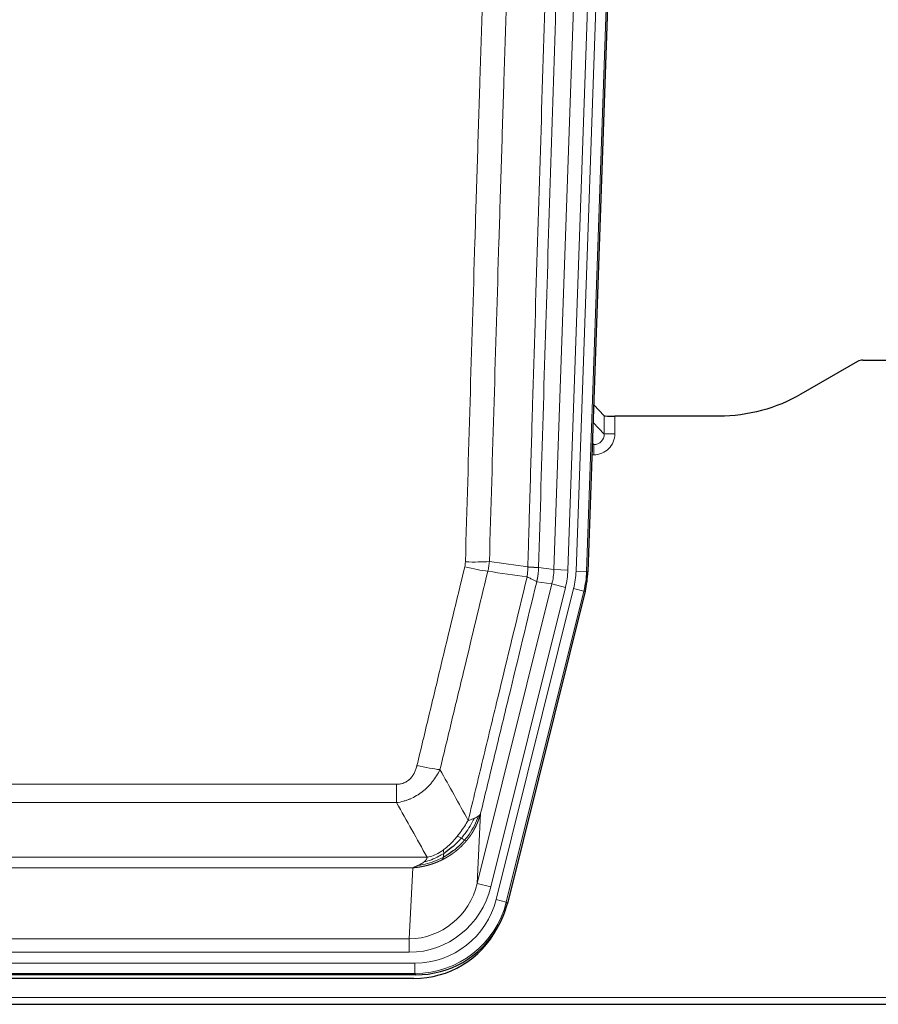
# Model space of a CAD drawing. Header units: inches. Extents: x 0 to 20790, y -12 to 14700.
# Tile 26 of 256: x 4810 to 5055, y 4789 to 5071. Entities that reach past the tile are written whole.
import ezdxf

# ---------------------------------------------------------------- set-up
doc = ezdxf.new("R2010")
doc.units = ezdxf.units.IN
doc.layers.add('1', color=7, linetype='Continuous', true_color=0xffffff)

msp = doc.modelspace()

# ---------------------------------------------------------------- linework, layer by layer
at = {"layer": '1', "color": 110, "linetype": 'Continuous', "lineweight": 13}
for p, q in [((4968.992, 4913.035), (4982.103, 5288.478)), ((4985.097, 5288.374), (4971.986, 4912.931)), ((4962.653, 4913.504), (4975.719, 5287.675)), ((4979.711, 5287.536), (4966.645, 4913.365)), ((4977.065, 4952.249), (4977.054, 4957.48)), ((4980.053, 4957.379), (4980.063, 4952.331)), ((4973.851, 4955.577), (4977.065, 4952.249)), ((4973.629, 4949.242), (4974.072, 4949.242)), ((4974.072, 4949.242), (4973.645, 4949.684)), ((4974.072, 4949.242), (4974.072, 4946.322)), ((4974.072, 4946.322), (4973.528, 4946.322)), ((4958.276, 4914.12), (4962.653, 4913.504)), ((4962.653, 4913.504), (4966.645, 4913.365)), ((4971.986, 4912.931), (4968.992, 4913.035)), ((4971.986, 4912.931), (4972.36, 4912.878)), ((4940.72, 4823.732), (4962.072, 4909.37)), ((4944.596, 4822.765), (4965.948, 4908.403)), ((4962.072, 4909.37), (4957.72, 4909.981)), ((4962.072, 4909.37), (4965.948, 4908.403)), ((4946.121, 4819.139), (4968.295, 4908.073)), ((4971.202, 4907.349), (4949.028, 4818.414)), ((4971.202, 4907.349), (4968.295, 4908.073)), ((4971.575, 4907.296), (4971.202, 4907.349)), ((4712.284, 4852.086), (4917.627, 4852.086)), ((4917.627, 4846.845), (4917.627, 4852.086)), ((4917.627, 4846.845), (4712.284, 4846.845)), ((4941.677, 4843.787), (4940.72, 4823.732)), ((4703.553, 4831.226), (4926.358, 4831.226)), ((4922.245, 4828.196), (4707.666, 4828.196)), ((4921.277, 4807.917), (4922.245, 4828.196)), ((4944.596, 4822.765), (4940.72, 4823.732)), ((4949.028, 4818.414), (4946.121, 4819.139)), ((4949.028, 4818.414), (4949.321, 4818.039)), ((4708.634, 4807.917), (4921.277, 4807.917)), ((4921.277, 4804.053), (4921.277, 4807.917)), ((4921.277, 4804.053), (4708.634, 4804.053)), ((4707.045, 4800.97), (4922.866, 4800.97)), ((4922.866, 4797.974), (4922.866, 4800.97)), ((4922.866, 4797.974), (4707.045, 4797.974)), ((4923.159, 4797.599), (4922.866, 4797.974)), ((4570.956, 4791.113), (5058.956, 4791.113))]:
    msp.add_line(p, q, dxfattribs=at)
at = {"layer": '1', "color": 2, "linetype": 'Continuous', "lineweight": 25}
for p, q in [((4985.478, 5288.523), (4972.36, 4912.878)), ((5049.499, 4972.991), (5033.335, 4963.649)), ((5050.998, 4973.393), (5058.956, 4973.393)), ((4977.054, 4957.48), (4974.027, 4960.615)), ((5009.956, 4957.379), (4980.053, 4957.379)), ((4971.575, 4907.296), (4949.321, 4818.039)), ((4923.159, 4797.599), (4706.752, 4797.599)), ((4922.567, 4796.556), (4707.344, 4796.556)), ((4570.956, 4789.166), (5058.956, 4789.166))]:
    msp.add_line(p, q, dxfattribs=at)
for centre, major_axis, ratio, start_param, end_param in [((5051.001, 4970.389), (0.923, -2.86), 0.9982885, 2.8298327, 3.3530369), ((4980.052, 4957.484), (3, 0), 0.0349646, 3.1753451, 4.712515), ((4945.339, 4913.829, 0), (-26.774, 3.763), 0.9986144, 3.0370169, 3.2461684), ((4923.101, 4824.636, 0), (-16.66, 21.323), 0.9977958, 3.5187977, 3.8037475), ((4922.541, 4823.572, 0), (-16.639, 21.297), 0.9990195, 2.4788434, 3.5628372), ((4923.101, 4824.636, 0), (-16.66, 21.323), 0.9977958, 2.4794378, 3.5187977)]:
    msp.add_ellipse(centre, major_axis=major_axis, ratio=ratio, start_param=start_param, end_param=end_param, dxfattribs=at)
at = {"layer": '1', "color": 110, "linetype": 'Continuous', "lineweight": 13}
for centre, major_axis, ratio, start_param, end_param in [((4974.06, 4952.331), (3.237, -5.067), 0.9977321, 5.7157535, 7.2865499), ((4974.06, 4952.253), (1.726, -2.474), 0.9943829, 5.6754356, 7.2462319), ((4980.063, 4952.253), (-3, -0.006), 0.0261769, 4.7123351, 6.249505), ((4937.135, 4915.418), (-9.719, 2.353), 0.1107863, 1.5976112, 2.3432486), ((4937.322, 4916.824), (-9.996, 0.288), 0.1133347, 1.5740649, 2.3314742), ((4942.627, 4914.211), (19.844, -2.789), 0.9980617, 6.1786096, 6.387761), ((4942.627, 4914.211, 0), (23.799, -3.345), 0.9986144, 6.1786096, 6.387761), ((4944.974, 4913.881, 0), (-23.799, 3.345), 0.9986144, 3.0370169, 3.2461684), ((4944.974, 4913.881), (26.766, -3.762), 0.9989218, 6.1786096, 6.387761), ((4923.474, 4858.844), (9.722, -2.342), 0.1329353, 4.744395, 5.4873531), ((4921.357, 4828.9), (-1.001, -20.961), 0.9530564, 0.0460885, 1.3674009), ((4921.357, 4828.9, 0), (-1.185, -24.82), 0.9658521, 0.0460885, 1.3674009), ((4922.814, 4825.003, 0), (-14.809, 18.954), 0.9977958, 2.4794378, 3.8037475), ((4922.814, 4825.003), (16.651, -21.313), 0.9982842, 5.6210305, 6.9453401)]:
    msp.add_ellipse(centre, major_axis=major_axis, ratio=ratio, start_param=start_param, end_param=end_param, dxfattribs=at)
for points, knots in [([(4955.187, 4914.25), (4955.243, 4916.183), (4955.299, 4918.117), (4955.411, 4921.984), (4955.579, 4927.786), (4955.975, 4941.327), (4956.318, 4952.939), (4957.011, 4976.172), (4957.952, 5007.172), (4959.41, 5053.736), (4960.414, 5084.822), (4960.988, 5102.32), (4961.052, 5104.265), (4961.18, 5108.154), (4961.373, 5113.987), (4961.824, 5127.6), (4962.216, 5139.271), (4962.544, 5148.998), (4962.61, 5150.943), (4962.742, 5154.834), (4962.94, 5160.67), (4963.405, 5174.287), (4963.808, 5185.958), (4964.62, 5209.299), (4965.717, 5240.417), (4966.845, 5271.529), (4967.416, 5287.084)], [0, 0, 0, 0, 0.015625, 0.015625, 0.03125, 0.0625, 0.125, 0.125, 0.25, 0.375, 0.5, 0.5, 0.515625, 0.515625, 0.53125, 0.5625, 0.625, 0.625, 0.640625, 0.640625, 0.65625, 0.6875, 0.75, 0.75, 0.875, 1, 1, 1, 1]), ([(4970.471, 5285.608), (4969.902, 5270.109), (4968.777, 5239.108), (4967.683, 5208.101), (4966.874, 5184.844), (4966.472, 5173.215), (4966.008, 5159.646), (4965.81, 5153.831), (4965.679, 5149.954), (4965.613, 5148.016), (4965.285, 5138.324), (4964.895, 5126.696), (4964.445, 5113.132), (4964.253, 5107.319), (4964.125, 5103.444), (4964.062, 5101.507), (4963.489, 5084.072), (4962.488, 5053.098), (4961.033, 5006.703), (4959.627, 4960.373), (4958.721, 4929.53), (4958.276, 4914.12)], [0, 0, 0, 0, 0.125, 0.25, 0.25, 0.3125, 0.34375, 0.359375, 0.359375, 0.375, 0.375, 0.4375, 0.46875, 0.484375, 0.484375, 0.5, 0.5, 0.625, 0.75, 0.875, 1, 1, 1, 1]), ([(4937.322, 4915.69), (4937.76, 4930.928), (4938.65, 4961.428), (4939.571, 4991.976), (4940.273, 5014.905), (4940.509, 5022.551), (4940.985, 5037.848), (4941.225, 5045.5), (4941.95, 5068.464), (4942.441, 5083.78), (4943.065, 5102.934), (4943.19, 5106.765), (4943.441, 5114.426), (4943.82, 5125.919), (4944.202, 5137.411), (4944.973, 5160.396), (4946.015, 5191.043), (4947.623, 5237.015), (4948.724, 5267.664), (4949.281, 5282.988)], [0, 0, 0, 0, 0.125, 0.25, 0.25, 0.3125, 0.3125, 0.375, 0.375, 0.5, 0.5, 0.53125, 0.53125, 0.5625, 0.625, 0.625, 0.75, 0.875, 1, 1, 1, 1]), ([(4956.164, 5282.645), (4955.606, 5267.34), (4954.504, 5236.729), (4952.894, 5190.814), (4951.851, 5160.205), (4951.079, 5137.249), (4950.696, 5125.771), (4950.317, 5114.293), (4950.065, 5106.641), (4949.94, 5102.815), (4949.316, 5083.685), (4948.824, 5068.388), (4948.098, 5045.453), (4947.857, 5037.81), (4947.381, 5022.532), (4947.145, 5014.895), (4946.442, 4991.995), (4945.52, 4961.486), (4944.628, 4931.024), (4944.19, 4915.805)], [0, 0, 0, 0, 0.125, 0.25, 0.375, 0.375, 0.4375, 0.46875, 0.46875, 0.5, 0.5, 0.625, 0.625, 0.6875, 0.6875, 0.75, 0.75, 0.875, 1, 1, 1, 1]), ([(4923.474, 4857.477), (4924.608, 4862.205), (4925.743, 4866.934), (4928.016, 4876.395), (4929.153, 4881.127), (4932.568, 4895.328), (4934.85, 4904.801), (4937.135, 4914.279)], [0, 0, 0, 0, 0.25, 0.25, 0.5, 0.5, 1, 1, 1, 1]), ([(4937.322, 4915.69), (4937.316, 4915.452), (4937.297, 4915.215), (4937.234, 4914.744), (4937.191, 4914.511), (4937.135, 4914.279)], [0, 0, 0, 0, 0.5, 0.5, 1, 1, 1, 1]), ([(4955.187, 4914.25), (4955.166, 4913.772), (4955.15, 4913.297), (4955.092, 4912.352), (4955.05, 4911.882), (4954.975, 4911.416)], [0, 0, 0, 0, 0.5, 0.5, 1, 1, 1, 1]), ([(4955.187, 4914.25), (4955.2, 4914.249), (4955.225, 4914.247), (4955.263, 4914.244), (4955.301, 4914.241), (4955.339, 4914.237), (4955.377, 4914.234), (4955.416, 4914.231), (4955.454, 4914.228), (4955.493, 4914.225), (4955.532, 4914.222), (4955.571, 4914.219), (4955.609, 4914.216), (4955.648, 4914.213), (4955.687, 4914.21), (4955.726, 4914.208), (4955.766, 4914.205), (4955.805, 4914.202), (4955.844, 4914.199), (4955.883, 4914.196), (4955.922, 4914.194), (4955.962, 4914.191), (4956.001, 4914.188), (4956.04, 4914.186), (4956.079, 4914.183), (4956.118, 4914.181), (4956.158, 4914.178), (4956.197, 4914.176), (4956.236, 4914.173), (4956.275, 4914.171), (4956.314, 4914.169), (4956.353, 4914.166), (4956.391, 4914.164), (4956.43, 4914.162), (4956.469, 4914.16), (4956.507, 4914.158), (4956.545, 4914.156), (4956.584, 4914.153), (4956.622, 4914.151), (4956.66, 4914.149), (4956.698, 4914.148), (4956.735, 4914.146), (4956.773, 4914.144), (4956.81, 4914.142), (4956.847, 4914.14), (4956.884, 4914.139), (4956.921, 4914.137), (4956.957, 4914.135), (4956.993, 4914.134), (4957.029, 4914.132), (4957.065, 4914.131), (4957.101, 4914.13), (4957.136, 4914.128), (4957.171, 4914.127), (4957.205, 4914.126), (4957.239, 4914.125), (4957.273, 4914.123), (4957.307, 4914.122), (4957.34, 4914.121), (4957.375, 4914.12), (4957.412, 4914.119), (4957.451, 4914.118), (4957.488, 4914.117), (4957.525, 4914.116), (4957.561, 4914.115), (4957.596, 4914.115), (4957.63, 4914.114), (4957.664, 4914.113), (4957.696, 4914.113), (4957.728, 4914.112), (4957.759, 4914.112), (4957.789, 4914.111), (4957.818, 4914.111), (4957.846, 4914.11), (4957.874, 4914.11), (4957.9, 4914.11), (4957.926, 4914.11), (4957.951, 4914.11), (4957.975, 4914.11), (4957.998, 4914.11), (4958.021, 4914.11), (4958.042, 4914.11), (4958.062, 4914.11), (4958.082, 4914.11), (4958.101, 4914.111), (4958.119, 4914.111), (4958.136, 4914.111), (4958.152, 4914.112), (4958.167, 4914.112), (4958.182, 4914.113), (4958.195, 4914.113), (4958.208, 4914.114), (4958.219, 4914.114), (4958.23, 4914.115), (4958.24, 4914.116), (4958.249, 4914.116), (4958.257, 4914.117), (4958.265, 4914.118), (4958.271, 4914.119), (4958.275, 4914.119), (4958.276, 4914.12)], [0, 0, 0, 0, 0.0069372, 0.0139334, 0.0209887, 0.028103, 0.0352764, 0.0425088, 0.0498003, 0.0571509, 0.0645605, 0.0720292, 0.0795569, 0.0871437, 0.0947896, 0.1024945, 0.1102584, 0.1180815, 0.1259636, 0.1339048, 0.141905, 0.1499643, 0.1580827, 0.1662601, 0.1744966, 0.1827922, 0.1911468, 0.1995605, 0.2080333, 0.2165651, 0.225156, 0.233806, 0.2425151, 0.2512832, 0.2601104, 0.2689967, 0.277942, 0.2869465, 0.29601, 0.3051325, 0.3143142, 0.3235549, 0.3328547, 0.3422136, 0.3516315, 0.3611085, 0.3706446, 0.3802398, 0.3898941, 0.3996074, 0.4093798, 0.4192113, 0.4291019, 0.4390515, 0.4490602, 0.459128, 0.4692549, 0.4794409, 0.4896859, 0.4999901, 0.5124905, 0.524991, 0.5374914, 0.5499918, 0.5624922, 0.5749926, 0.587493, 0.5999934, 0.6124937, 0.6249941, 0.6374944, 0.6499948, 0.6624951, 0.6749954, 0.6874957, 0.699996, 0.7124963, 0.7249966, 0.7374968, 0.7499971, 0.7624973, 0.7749976, 0.7874978, 0.799998, 0.8124982, 0.8249984, 0.8374986, 0.8499988, 0.8624989, 0.8749991, 0.8874992, 0.8999993, 0.9124995, 0.9249996, 0.9374997, 0.9499998, 0.9624998, 0.9749999, 0.9875, 1, 1, 1, 1]), ([(4958.276, 4914.12), (4958.276, 4914.107), (4958.274, 4914.06), (4958.271, 4913.957), (4958.264, 4913.791), (4958.253, 4913.561), (4958.234, 4913.268), (4958.205, 4912.912), (4958.163, 4912.493), (4958.119, 4912.134), (4958.081, 4911.859), (4958.056, 4911.687), (4958.029, 4911.521), (4958.003, 4911.358), (4957.975, 4911.201), (4957.947, 4911.048), (4957.919, 4910.899), (4957.891, 4910.755), (4957.862, 4910.615), (4957.834, 4910.48), (4957.805, 4910.349), (4957.777, 4910.222), (4957.749, 4910.1), (4957.729, 4910.02), (4957.72, 4909.981)], [0, 0, 0, 0, 0.0092499, 0.0337179, 0.073404, 0.128308, 0.1984299, 0.2837694, 0.3843264, 0.5001005, 0.5424888, 0.5838484, 0.6241794, 0.6634821, 0.7017567, 0.7390032, 0.7752221, 0.8104134, 0.8445775, 0.8777146, 0.909825, 0.9409091, 0.9709673, 1, 1, 1, 1]), ([(4943.731, 4913.005), (4941.443, 4903.54), (4939.159, 4894.08), (4935.74, 4879.899), (4934.601, 4875.173), (4932.326, 4865.725), (4931.189, 4861.003), (4930.054, 4856.282)], [0, 0, 0, 0, 0.5, 0.5, 0.75, 0.75, 1, 1, 1, 1]), ([(4938.121, 4841.773), (4939.519, 4847.567), (4940.918, 4853.364), (4943.721, 4864.962), (4945.123, 4870.764), (4949.337, 4888.175), (4952.153, 4899.791), (4954.975, 4911.416)], [0, 0, 0, 0, 0.25, 0.25, 0.5, 0.5, 1, 1, 1, 1]), ([(4954.975, 4911.416), (4955.384, 4911.223), (4955.756, 4911.049), (4956.415, 4910.739), (4956.7, 4910.602), (4957.172, 4910.366), (4957.357, 4910.265), (4957.621, 4910.099), (4957.699, 4910.032), (4957.72, 4909.981)], [0, 0, 0, 0, 0.25, 0.25, 0.5, 0.5, 0.75, 0.75, 1, 1, 1, 1]), ([(4957.72, 4909.981), (4955.034, 4898.933), (4952.355, 4887.893), (4948.344, 4871.344), (4947.008, 4865.829), (4944.341, 4854.805), (4943.008, 4849.295), (4941.677, 4843.787)], [0, 0, 0, 0, 0.5, 0.5, 0.75, 0.75, 1, 1, 1, 1]), ([(4923.474, 4857.477), (4923.453, 4857.389), (4923.431, 4857.302), (4923.385, 4857.128), (4923.36, 4857.041), (4923.285, 4856.782), (4923.231, 4856.611), (4923.113, 4856.273), (4923.049, 4856.106), (4922.913, 4855.776), (4922.839, 4855.613), (4922.682, 4855.292), (4922.598, 4855.134), (4922.463, 4854.9), (4922.416, 4854.823), (4922.32, 4854.67), (4922.27, 4854.594), (4922.116, 4854.37), (4922.008, 4854.226), (4921.78, 4853.947), (4921.66, 4853.813), (4921.471, 4853.62), (4921.374, 4853.525), (4921.273, 4853.434), (4921.205, 4853.374), (4921.17, 4853.345), (4920.996, 4853.198), (4920.851, 4853.09), (4920.404, 4852.787), (4920.087, 4852.618), (4919.667, 4852.448), (4919.582, 4852.417), (4919.409, 4852.357), (4919.322, 4852.33), (4919.061, 4852.255), (4918.885, 4852.214), (4918.53, 4852.149), (4918.351, 4852.125), (4917.991, 4852.094), (4917.809, 4852.086), (4917.627, 4852.086)], [0, 0, 0, 0, 0.03125, 0.03125, 0.0625, 0.0625, 0.125, 0.125, 0.1875, 0.1875, 0.25, 0.25, 0.3125, 0.3125, 0.34375, 0.34375, 0.375, 0.375, 0.4375, 0.4375, 0.5, 0.5, 0.53125, 0.546875, 0.546875, 0.5625, 0.5625, 0.625, 0.625, 0.75, 0.75, 0.78125, 0.78125, 0.8125, 0.8125, 0.875, 0.875, 0.9375, 0.9375, 1, 1, 1, 1]), ([(4930.054, 4856.282), (4929.756, 4855.671), (4929.43, 4855.079), (4928.717, 4853.935), (4928.33, 4853.383), (4927.702, 4852.587), (4927.43, 4852.262), (4927.145, 4851.946), (4927.03, 4851.82), (4926.972, 4851.758), (4926.796, 4851.572), (4926.677, 4851.45), (4926.075, 4850.849), (4925.566, 4850.4), (4924.894, 4849.879), (4924.758, 4849.776), (4924.55, 4849.626), (4924.481, 4849.577), (4924.341, 4849.479), (4924.271, 4849.43), (4923.919, 4849.192), (4923.632, 4849.011), (4922.756, 4848.497), (4922.151, 4848.193), (4921.448, 4847.895), (4921.369, 4847.863), (4921.211, 4847.799), (4921.132, 4847.768), (4920.894, 4847.676), (4920.735, 4847.618), (4920.255, 4847.451), (4919.933, 4847.351), (4918.957, 4847.08), (4918.297, 4846.942), (4917.627, 4846.845)], [0, 0, 0, 0, 0.125, 0.125, 0.25, 0.25, 0.3125, 0.328125, 0.328125, 0.34375, 0.34375, 0.375, 0.375, 0.5, 0.5, 0.53125, 0.53125, 0.546875, 0.546875, 0.5625, 0.5625, 0.625, 0.625, 0.75, 0.75, 0.765625, 0.765625, 0.78125, 0.78125, 0.8125, 0.8125, 0.875, 0.875, 1, 1, 1, 1]), ([(4941.677, 4843.787), (4941.672, 4843.764), (4941.66, 4843.718), (4941.642, 4843.65), (4941.623, 4843.582), (4941.605, 4843.514), (4941.586, 4843.447), (4941.568, 4843.379), (4941.549, 4843.313), (4941.53, 4843.246), (4941.51, 4843.18), (4941.491, 4843.114), (4941.471, 4843.048), (4941.451, 4842.982), (4941.432, 4842.917), (4941.411, 4842.852), (4941.391, 4842.788), (4941.371, 4842.724), (4941.35, 4842.66), (4941.33, 4842.596), (4941.309, 4842.533), (4941.288, 4842.47), (4941.267, 4842.407), (4941.246, 4842.344), (4941.224, 4842.282), (4941.203, 4842.22), (4941.181, 4842.159), (4941.159, 4842.097), (4941.138, 4842.036), (4941.116, 4841.975), (4941.093, 4841.915), (4941.071, 4841.855), (4941.049, 4841.795), (4941.026, 4841.735), (4941.004, 4841.676), (4940.981, 4841.617), (4940.959, 4841.559), (4940.936, 4841.5), (4940.913, 4841.442), (4940.89, 4841.384), (4940.867, 4841.327), (4940.843, 4841.269), (4940.82, 4841.213), (4940.797, 4841.156), (4940.773, 4841.1), (4940.75, 4841.043), (4940.726, 4840.988), (4940.702, 4840.932), (4940.679, 4840.877), (4940.655, 4840.822), (4940.631, 4840.767), (4940.607, 4840.713), (4940.583, 4840.659), (4940.559, 4840.605), (4940.534, 4840.552), (4940.51, 4840.499), (4940.486, 4840.446), (4940.462, 4840.393), (4940.437, 4840.341), (4940.413, 4840.289), (4940.388, 4840.237), (4940.364, 4840.186), (4940.339, 4840.134), (4940.314, 4840.083), (4940.29, 4840.033), (4940.265, 4839.982), (4940.24, 4839.932), (4940.215, 4839.883), (4940.191, 4839.833), (4940.166, 4839.784), (4940.141, 4839.735), (4940.116, 4839.686), (4940.091, 4839.638), (4940.066, 4839.59), (4940.041, 4839.542), (4940.016, 4839.494), (4939.991, 4839.447), (4939.966, 4839.4), (4939.941, 4839.353), (4939.916, 4839.307), (4939.891, 4839.261), (4939.866, 4839.215), (4939.841, 4839.169), (4939.816, 4839.124), (4939.791, 4839.079), (4939.766, 4839.034), (4939.74, 4838.989), (4939.715, 4838.945), (4939.69, 4838.901), (4939.665, 4838.857), (4939.64, 4838.814), (4939.615, 4838.771), (4939.59, 4838.728), (4939.565, 4838.685), (4939.54, 4838.643), (4939.515, 4838.6), (4939.49, 4838.558), (4939.465, 4838.517), (4939.44, 4838.475), (4939.415, 4838.434), (4939.391, 4838.394), (4939.366, 4838.353), (4939.341, 4838.313), (4939.316, 4838.273), (4939.291, 4838.233), (4939.267, 4838.193), (4939.242, 4838.154), (4939.217, 4838.115), (4939.193, 4838.076), (4939.168, 4838.038), (4939.144, 4838), (4939.119, 4837.962), (4939.095, 4837.924), (4939.07, 4837.886), (4939.046, 4837.849), (4939.022, 4837.812), (4938.997, 4837.775), (4938.973, 4837.739), (4938.949, 4837.703), (4938.925, 4837.667), (4938.901, 4837.631), (4938.877, 4837.595), (4938.853, 4837.56), (4938.829, 4837.525), (4938.805, 4837.49), (4938.782, 4837.456), (4938.758, 4837.422), (4938.734, 4837.388), (4938.711, 4837.354), (4938.687, 4837.32), (4938.664, 4837.287), (4938.641, 4837.254), (4938.617, 4837.221), (4938.594, 4837.189), (4938.571, 4837.156), (4938.548, 4837.124), (4938.525, 4837.092), (4938.502, 4837.061), (4938.479, 4837.029), (4938.457, 4836.998), (4938.434, 4836.967), (4938.412, 4836.937), (4938.389, 4836.906), (4938.367, 4836.876), (4938.344, 4836.846), (4938.322, 4836.816), (4938.3, 4836.787), (4938.278, 4836.758), (4938.256, 4836.729), (4938.234, 4836.7), (4938.213, 4836.671), (4938.191, 4836.643), (4938.169, 4836.615), (4938.148, 4836.587), (4938.126, 4836.559), (4938.105, 4836.532), (4938.084, 4836.504), (4938.063, 4836.477), (4938.042, 4836.451), (4938.021, 4836.424), (4938, 4836.398), (4937.98, 4836.371), (4937.959, 4836.346), (4937.939, 4836.32), (4937.918, 4836.294), (4937.898, 4836.269), (4937.878, 4836.244), (4937.858, 4836.219), (4937.838, 4836.195), (4937.819, 4836.17), (4937.799, 4836.146), (4937.779, 4836.122), (4937.76, 4836.098), (4937.741, 4836.075), (4937.721, 4836.052), (4937.702, 4836.028), (4937.683, 4836.006), (4937.665, 4835.983), (4937.652, 4835.968), (4937.646, 4835.96)], [0, 0, 0, 0, 0.0080212, 0.0160154, 0.0239827, 0.0319231, 0.0398365, 0.0477229, 0.0555824, 0.0634149, 0.0712205, 0.0789992, 0.0867509, 0.0944756, 0.1021734, 0.1098443, 0.1174881, 0.1251051, 0.1326951, 0.1402581, 0.1477942, 0.1553034, 0.1627856, 0.1702408, 0.1776691, 0.1850704, 0.1924448, 0.1997923, 0.2071128, 0.2144063, 0.2216729, 0.2289126, 0.2361253, 0.243311, 0.2504698, 0.2576016, 0.2647065, 0.2717845, 0.2788355, 0.2858595, 0.2928566, 0.2998268, 0.30677, 0.3136862, 0.3205755, 0.3274379, 0.3342733, 0.3410817, 0.3478632, 0.3546178, 0.3613454, 0.3680461, 0.3747198, 0.3813665, 0.3879863, 0.3945792, 0.4011451, 0.4076841, 0.4141961, 0.4206811, 0.4271393, 0.4335704, 0.4399746, 0.4463519, 0.4527022, 0.4590256, 0.465322, 0.4715915, 0.477834, 0.4840496, 0.4902382, 0.4963999, 0.5025346, 0.5086424, 0.5147232, 0.5207771, 0.526804, 0.532804, 0.5387771, 0.5447232, 0.5506423, 0.5565345, 0.5623997, 0.568238, 0.5740494, 0.5798338, 0.5855912, 0.5913217, 0.5970253, 0.6027019, 0.6083515, 0.6139742, 0.61957, 0.6251388, 0.6306807, 0.6361956, 0.6416836, 0.6471446, 0.6525787, 0.6579858, 0.663366, 0.6687192, 0.6740455, 0.6793448, 0.6846172, 0.6898627, 0.6950812, 0.7002727, 0.7054373, 0.710575, 0.7156857, 0.7207694, 0.7258262, 0.7308561, 0.735859, 0.740835, 0.745784, 0.7507061, 0.7556012, 0.7604694, 0.7653107, 0.7701249, 0.7749123, 0.7796727, 0.7844061, 0.7891127, 0.7937922, 0.7984448, 0.8030705, 0.8076692, 0.812241, 0.8167858, 0.8213037, 0.8257947, 0.8302587, 0.8346957, 0.8391058, 0.843489, 0.8478452, 0.8521745, 0.8564768, 0.8607522, 0.8650006, 0.8692221, 0.8734166, 0.8775842, 0.8817249, 0.8858386, 0.8899254, 0.8939852, 0.8980181, 0.902024, 0.906003, 0.909955, 0.9138802, 0.9177783, 0.9216495, 0.9254938, 0.9293111, 0.9331015, 0.936865, 0.9406015, 0.944311, 0.9479937, 0.9516493, 0.9552781, 0.9588799, 0.9624547, 0.9660026, 0.9695236, 0.9730176, 0.9764847, 0.9799249, 0.9833381, 0.9867243, 0.9900837, 0.993416, 0.9967215, 1, 1, 1, 1]), ([(4941.677, 4843.787), (4941.593, 4843.578), (4941.451, 4843.379), (4941.188, 4843.127), (4941.116, 4843.065), (4941.038, 4843.004)], [0, 0, 0, 0, 0.75, 0.75, 1, 1, 1, 1]), ([(4938.121, 4841.773), (4937.428, 4840.633), (4936.662, 4839.444), (4935.535, 4837.914), (4935.244, 4837.536), (4934.946, 4837.166)], [0, 0, 0, 0, 0.75, 0.75, 1, 1, 1, 1]), ([(4939.828, 4842.332), (4939.129, 4840.867), (4938.259, 4839.412), (4936.898, 4837.594), (4936.541, 4837.149), (4936.17, 4836.717)], [0, 0, 0, 0, 0.75, 0.75, 1, 1, 1, 1]), ([(4941.038, 4843.004), (4940.426, 4841.191), (4939.53, 4839.412), (4938.001, 4837.23), (4937.591, 4836.701), (4937.156, 4836.19)], [0, 0, 0, 0, 0.75, 0.75, 1, 1, 1, 1]), ([(4939.828, 4842.332), (4939.705, 4842.281), (4939.577, 4842.231), (4939.245, 4842.109), (4939.034, 4842.038), (4938.592, 4841.902), (4938.361, 4841.836), (4938.121, 4841.773)], [0, 0, 0, 0, 0.25, 0.25, 0.625, 0.625, 1, 1, 1, 1]), ([(4941.038, 4843.004), (4941, 4842.974), (4940.959, 4842.944), (4940.791, 4842.825), (4940.652, 4842.738), (4940.349, 4842.57), (4940.185, 4842.489), (4939.95, 4842.384), (4939.889, 4842.358), (4939.828, 4842.332)], [0, 0, 0, 0, 0.125, 0.125, 0.5, 0.5, 0.875, 0.875, 1, 1, 1, 1]), ([(4937.646, 4835.96), (4937.631, 4835.943), (4937.602, 4835.908), (4937.558, 4835.855), (4937.513, 4835.803), (4937.469, 4835.751), (4937.424, 4835.699), (4937.38, 4835.648), (4937.335, 4835.596), (4937.29, 4835.545), (4937.245, 4835.494), (4937.2, 4835.443), (4937.155, 4835.393), (4937.11, 4835.343), (4937.064, 4835.293), (4937.019, 4835.243), (4936.973, 4835.193), (4936.928, 4835.144), (4936.882, 4835.095), (4936.836, 4835.046), (4936.79, 4834.997), (4936.744, 4834.948), (4936.698, 4834.9), (4936.652, 4834.852), (4936.606, 4834.804), (4936.56, 4834.757), (4936.513, 4834.709), (4936.467, 4834.662), (4936.42, 4834.615), (4936.374, 4834.568), (4936.327, 4834.522), (4936.28, 4834.475), (4936.233, 4834.429), (4936.186, 4834.383), (4936.139, 4834.338), (4936.092, 4834.292), (4936.045, 4834.247), (4935.998, 4834.202), (4935.951, 4834.157), (4935.904, 4834.113), (4935.856, 4834.068), (4935.809, 4834.024), (4935.761, 4833.98), (4935.714, 4833.936), (4935.666, 4833.893), (4935.618, 4833.85), (4935.571, 4833.807), (4935.523, 4833.764), (4935.475, 4833.721), (4935.427, 4833.679), (4935.379, 4833.636), (4935.331, 4833.594), (4935.283, 4833.552), (4935.235, 4833.511), (4935.187, 4833.469), (4935.138, 4833.428), (4935.09, 4833.387), (4935.042, 4833.346), (4934.994, 4833.306), (4934.945, 4833.266), (4934.897, 4833.225), (4934.848, 4833.185), (4934.8, 4833.146), (4934.751, 4833.106), (4934.703, 4833.067), (4934.654, 4833.028), (4934.606, 4832.989), (4934.557, 4832.95), (4934.508, 4832.912), (4934.459, 4832.873), (4934.411, 4832.835), (4934.362, 4832.797), (4934.313, 4832.76), (4934.264, 4832.722), (4934.215, 4832.685), (4934.166, 4832.648), (4934.118, 4832.611), (4934.069, 4832.574), (4934.02, 4832.538), (4933.971, 4832.502), (4933.922, 4832.466), (4933.873, 4832.43), (4933.824, 4832.394), (4933.775, 4832.359), (4933.725, 4832.323), (4933.676, 4832.288), (4933.627, 4832.253), (4933.578, 4832.219), (4933.529, 4832.184), (4933.48, 4832.15), (4933.431, 4832.116), (4933.382, 4832.082), (4933.332, 4832.048), (4933.283, 4832.015), (4933.234, 4831.981), (4933.185, 4831.948), (4933.136, 4831.915), (4933.087, 4831.883), (4933.037, 4831.85), (4932.988, 4831.818), (4932.939, 4831.785), (4932.89, 4831.753), (4932.841, 4831.722), (4932.792, 4831.69), (4932.742, 4831.659), (4932.693, 4831.627), (4932.644, 4831.596), (4932.595, 4831.565), (4932.546, 4831.535), (4932.497, 4831.504), (4932.447, 4831.474), (4932.398, 4831.444), (4932.349, 4831.414), (4932.3, 4831.384), (4932.251, 4831.355), (4932.202, 4831.325), (4932.153, 4831.296), (4932.104, 4831.267), (4932.055, 4831.238), (4932.006, 4831.21), (4931.957, 4831.181), (4931.908, 4831.153), (4931.859, 4831.125), (4931.81, 4831.097), (4931.761, 4831.069), (4931.712, 4831.041), (4931.663, 4831.014), (4931.614, 4830.987), (4931.565, 4830.96), (4931.517, 4830.933), (4931.468, 4830.906), (4931.419, 4830.879), (4931.37, 4830.853), (4931.322, 4830.827), (4931.273, 4830.801), (4931.224, 4830.775), (4931.176, 4830.749), (4931.127, 4830.724), (4931.079, 4830.698), (4931.03, 4830.673), (4930.982, 4830.648), (4930.933, 4830.623), (4930.885, 4830.599), (4930.836, 4830.574), (4930.788, 4830.55), (4930.74, 4830.526), (4930.691, 4830.502), (4930.659, 4830.486), (4930.643, 4830.478)], [0, 0, 0, 0, 0.0076941, 0.0153765, 0.0230472, 0.0307061, 0.0383534, 0.045989, 0.0536129, 0.061225, 0.0688255, 0.0764143, 0.0839914, 0.0915567, 0.0991104, 0.1066524, 0.1141827, 0.1217013, 0.1292082, 0.1367034, 0.1441869, 0.1516588, 0.1591189, 0.1665674, 0.1740041, 0.1814292, 0.1888426, 0.1962444, 0.2036344, 0.2110128, 0.2183794, 0.2257344, 0.2330778, 0.2404094, 0.2477294, 0.2550377, 0.2623343, 0.2696193, 0.2768926, 0.2841542, 0.2914041, 0.2986424, 0.305869, 0.313084, 0.3202872, 0.3274789, 0.3346588, 0.3418271, 0.3489838, 0.3561287, 0.3632621, 0.3703837, 0.3774937, 0.3845921, 0.3916788, 0.3987539, 0.4058173, 0.412869, 0.4199092, 0.4269376, 0.4339544, 0.4409596, 0.4479532, 0.454935, 0.4619053, 0.4688639, 0.4758109, 0.4827462, 0.4896699, 0.496582, 0.5034825, 0.5103713, 0.5172485, 0.524114, 0.5309679, 0.5378102, 0.5446409, 0.55146, 0.5582674, 0.5650632, 0.5718474, 0.57862, 0.5853809, 0.5921303, 0.598868, 0.6055941, 0.6123087, 0.6190116, 0.6257029, 0.6323825, 0.6390506, 0.6457071, 0.652352, 0.6589853, 0.665607, 0.672217, 0.6788155, 0.6854024, 0.6919777, 0.6985414, 0.7050935, 0.7116341, 0.718163, 0.7246804, 0.7311862, 0.7376804, 0.744163, 0.750634, 0.7570935, 0.7635413, 0.7699776, 0.7764024, 0.7828155, 0.7892171, 0.7956072, 0.8019856, 0.8083525, 0.8147079, 0.8210516, 0.8273839, 0.8337045, 0.8400136, 0.8463112, 0.8525972, 0.8588716, 0.8651345, 0.8713859, 0.8776257, 0.8838539, 0.8900706, 0.8962758, 0.9024695, 0.9086516, 0.9148221, 0.9209812, 0.9271287, 0.9332646, 0.9393891, 0.945502, 0.9516034, 0.9576933, 0.9637717, 0.9698385, 0.9758938, 0.9819376, 0.9879699, 0.9939907, 1, 1, 1, 1]), ([(4934.946, 4837.166), (4934.796, 4836.981), (4934.645, 4836.798), (4934.03, 4836.075), (4933.551, 4835.553), (4932.557, 4834.572), (4932.042, 4834.113), (4931.335, 4833.554), (4931.156, 4833.418), (4930.976, 4833.288)], [0, 0, 0, 0, 0.125, 0.125, 0.5, 0.5, 0.875, 0.875, 1, 1, 1, 1]), ([(4936.17, 4836.717), (4936.071, 4836.766), (4935.97, 4836.813), (4935.713, 4836.928), (4935.556, 4836.991), (4935.245, 4837.098), (4935.092, 4837.141), (4934.946, 4837.166)], [0, 0, 0, 0, 0.25, 0.25, 0.625, 0.625, 1, 1, 1, 1]), ([(4937.156, 4836.19), (4937.125, 4836.207), (4937.093, 4836.225), (4936.958, 4836.3), (4936.845, 4836.363), (4936.596, 4836.499), (4936.459, 4836.572), (4936.268, 4836.669), (4936.219, 4836.693), (4936.17, 4836.717)], [0, 0, 0, 0, 0.125, 0.125, 0.5, 0.5, 0.875, 0.875, 1, 1, 1, 1]), ([(4937.646, 4835.96), (4937.574, 4835.973), (4937.475, 4836.018), (4937.274, 4836.125), (4937.217, 4836.156), (4937.156, 4836.19)], [0, 0, 0, 0, 0.75, 0.75, 1, 1, 1, 1]), ([(4931.126, 4832.306), (4930.669, 4832.014), (4930.205, 4831.743), (4928.334, 4830.749), (4926.898, 4830.208), (4925.488, 4829.888)], [0, 0, 0, 0, 0.25, 0.25, 1, 1, 1, 1]), ([(4930.976, 4833.288), (4930.616, 4833.027), (4930.249, 4832.785), (4928.755, 4831.904), (4927.579, 4831.439), (4926.358, 4831.226)], [0, 0, 0, 0, 0.25, 0.25, 1, 1, 1, 1]), ([(4930.958, 4831.19), (4930.97, 4831.23), (4930.981, 4831.271), (4931.026, 4831.441), (4931.055, 4831.577), (4931.099, 4831.861), (4931.114, 4832.01), (4931.124, 4832.208), (4931.126, 4832.257), (4931.126, 4832.306)], [0, 0, 0, 0, 0.125, 0.125, 0.5, 0.5, 0.875, 0.875, 1, 1, 1, 1]), ([(4931.126, 4832.306), (4931.128, 4832.404), (4931.126, 4832.501), (4931.113, 4832.736), (4931.097, 4832.869), (4931.049, 4833.106), (4931.017, 4833.209), (4930.976, 4833.288)], [0, 0, 0, 0, 0.25, 0.25, 0.625, 0.625, 1, 1, 1, 1]), ([(4930.643, 4830.478), (4930.621, 4830.467), (4930.578, 4830.446), (4930.513, 4830.414), (4930.448, 4830.383), (4930.383, 4830.352), (4930.318, 4830.321), (4930.253, 4830.29), (4930.188, 4830.26), (4930.123, 4830.229), (4930.058, 4830.199), (4929.992, 4830.17), (4929.927, 4830.14), (4929.862, 4830.111), (4929.797, 4830.082), (4929.732, 4830.054), (4929.666, 4830.025), (4929.601, 4829.997), (4929.536, 4829.969), (4929.471, 4829.941), (4929.405, 4829.914), (4929.34, 4829.886), (4929.275, 4829.859), (4929.21, 4829.833), (4929.145, 4829.806), (4929.079, 4829.78), (4929.014, 4829.754), (4928.949, 4829.728), (4928.884, 4829.702), (4928.818, 4829.677), (4928.753, 4829.652), (4928.688, 4829.627), (4928.623, 4829.602), (4928.558, 4829.578), (4928.492, 4829.554), (4928.427, 4829.53), (4928.362, 4829.506), (4928.297, 4829.482), (4928.232, 4829.459), (4928.167, 4829.436), (4928.102, 4829.413), (4928.036, 4829.391), (4927.971, 4829.368), (4927.906, 4829.346), (4927.841, 4829.324), (4927.776, 4829.303), (4927.711, 4829.281), (4927.646, 4829.26), (4927.582, 4829.239), (4927.517, 4829.218), (4927.452, 4829.198), (4927.387, 4829.177), (4927.322, 4829.157), (4927.257, 4829.137), (4927.193, 4829.118), (4927.128, 4829.098), (4927.063, 4829.079), (4926.998, 4829.06), (4926.934, 4829.041), (4926.869, 4829.022), (4926.805, 4829.004), (4926.74, 4828.986), (4926.676, 4828.968), (4926.611, 4828.95), (4926.547, 4828.933), (4926.483, 4828.915), (4926.418, 4828.898), (4926.354, 4828.881), (4926.29, 4828.865), (4926.226, 4828.848), (4926.161, 4828.832), (4926.097, 4828.816), (4926.033, 4828.8), (4925.969, 4828.784), (4925.905, 4828.769), (4925.841, 4828.754), (4925.778, 4828.739), (4925.714, 4828.724), (4925.65, 4828.709), (4925.586, 4828.695), (4925.523, 4828.681), (4925.459, 4828.667), (4925.396, 4828.653), (4925.332, 4828.639), (4925.269, 4828.626), (4925.205, 4828.613), (4925.142, 4828.6), (4925.079, 4828.587), (4925.016, 4828.574), (4924.953, 4828.562), (4924.889, 4828.55), (4924.826, 4828.537), (4924.764, 4828.526), (4924.701, 4828.514), (4924.638, 4828.502), (4924.575, 4828.491), (4924.512, 4828.48), (4924.45, 4828.469), (4924.387, 4828.459), (4924.325, 4828.448), (4924.262, 4828.438), (4924.2, 4828.427), (4924.138, 4828.418), (4924.076, 4828.408), (4924.013, 4828.398), (4923.951, 4828.389), (4923.889, 4828.38), (4923.827, 4828.37), (4923.766, 4828.362), (4923.704, 4828.353), (4923.642, 4828.344), (4923.581, 4828.336), (4923.519, 4828.328), (4923.458, 4828.32), (4923.396, 4828.312), (4923.335, 4828.305), (4923.274, 4828.297), (4923.213, 4828.29), (4923.151, 4828.283), (4923.09, 4828.276), (4923.03, 4828.269), (4922.969, 4828.262), (4922.908, 4828.256), (4922.847, 4828.25), (4922.787, 4828.244), (4922.726, 4828.238), (4922.666, 4828.232), (4922.606, 4828.226), (4922.545, 4828.221), (4922.485, 4828.216), (4922.425, 4828.211), (4922.365, 4828.206), (4922.305, 4828.201), (4922.265, 4828.198), (4922.245, 4828.196)], [0, 0, 0, 0, 0.0081592, 0.0163092, 0.0244501, 0.0325819, 0.0407045, 0.0488181, 0.0569225, 0.0650178, 0.0731041, 0.0811812, 0.0892493, 0.0973083, 0.1053581, 0.113399, 0.1214307, 0.1294534, 0.137467, 0.1454716, 0.1534671, 0.1614536, 0.169431, 0.1773994, 0.1853588, 0.1933091, 0.2012504, 0.2091827, 0.217106, 0.2250203, 0.2329256, 0.2408219, 0.2487092, 0.2565875, 0.2644568, 0.2723172, 0.2801686, 0.288011, 0.2958444, 0.303669, 0.3114845, 0.3192911, 0.3270888, 0.3348775, 0.3426574, 0.3504282, 0.3581902, 0.3659433, 0.3736874, 0.3814227, 0.389149, 0.3968665, 0.4045751, 0.4122748, 0.4199656, 0.4276476, 0.4353206, 0.4429849, 0.4506403, 0.4582868, 0.4659245, 0.4735534, 0.4811734, 0.4887846, 0.496387, 0.5039805, 0.5115653, 0.5191413, 0.5267084, 0.5342668, 0.5418164, 0.5493572, 0.5568893, 0.5644125, 0.5719271, 0.5794328, 0.5869298, 0.5944181, 0.6018976, 0.6093684, 0.6168305, 0.6242839, 0.6317285, 0.6391644, 0.6465917, 0.6540102, 0.6614201, 0.6688212, 0.6762137, 0.6835975, 0.6909727, 0.6983392, 0.705697, 0.7130462, 0.7203868, 0.7277187, 0.735042, 0.7423567, 0.7496628, 0.7569603, 0.7642491, 0.7715294, 0.7788011, 0.7860642, 0.7933187, 0.8005646, 0.807802, 0.8150309, 0.8222512, 0.8294629, 0.8366661, 0.8438608, 0.851047, 0.8582246, 0.8653938, 0.8725544, 0.8797065, 0.8868502, 0.8939854, 0.9011121, 0.9082303, 0.9153401, 0.9224414, 0.9295343, 0.9366187, 0.9436947, 0.9507623, 0.9578214, 0.9648722, 0.9719145, 0.9789485, 0.985974, 0.9929912, 1, 1, 1, 1]), ([(4930.958, 4831.19), (4930.38, 4830.88), (4929.792, 4830.599), (4927.418, 4829.593), (4925.589, 4829.111), (4923.816, 4828.888)], [0, 0, 0, 0, 0.25, 0.25, 1, 1, 1, 1]), ([(4923.816, 4828.888), (4923.831, 4828.895), (4923.859, 4828.908), (4923.9, 4828.928), (4923.941, 4828.948), (4923.98, 4828.968), (4924.019, 4828.987), (4924.056, 4829.005), (4924.092, 4829.024), (4924.128, 4829.042), (4924.162, 4829.059), (4924.195, 4829.076), (4924.227, 4829.093), (4924.258, 4829.109), (4924.288, 4829.125), (4924.317, 4829.14), (4924.345, 4829.155), (4924.372, 4829.17), (4924.398, 4829.183), (4924.422, 4829.197), (4924.446, 4829.21), (4924.469, 4829.222), (4924.49, 4829.234), (4924.511, 4829.245), (4924.53, 4829.256), (4924.549, 4829.266), (4924.566, 4829.276), (4924.582, 4829.285), (4924.597, 4829.293), (4924.612, 4829.301), (4924.625, 4829.309), (4924.637, 4829.315), (4924.648, 4829.322), (4924.658, 4829.327), (4924.667, 4829.332), (4924.674, 4829.337), (4924.681, 4829.341), (4924.687, 4829.344), (4924.692, 4829.347), (4924.704, 4829.354), (4924.725, 4829.366), (4924.754, 4829.383), (4924.782, 4829.401), (4924.811, 4829.418), (4924.839, 4829.435), (4924.866, 4829.452), (4924.894, 4829.469), (4924.921, 4829.486), (4924.947, 4829.503), (4924.974, 4829.519), (4925, 4829.536), (4925.025, 4829.553), (4925.051, 4829.569), (4925.076, 4829.586), (4925.1, 4829.603), (4925.125, 4829.619), (4925.149, 4829.635), (4925.172, 4829.652), (4925.196, 4829.668), (4925.219, 4829.684), (4925.241, 4829.7), (4925.264, 4829.717), (4925.286, 4829.733), (4925.307, 4829.748), (4925.329, 4829.764), (4925.35, 4829.78), (4925.37, 4829.796), (4925.391, 4829.811), (4925.411, 4829.827), (4925.43, 4829.842), (4925.45, 4829.858), (4925.469, 4829.873), (4925.481, 4829.883), (4925.488, 4829.888)], [0, 0, 0, 0, 0.0247661, 0.0489206, 0.0724636, 0.0953949, 0.1177147, 0.1394229, 0.1605195, 0.1810045, 0.2008779, 0.2201398, 0.23879, 0.2568287, 0.2742558, 0.2910713, 0.3072753, 0.3228676, 0.3378484, 0.3522176, 0.3659752, 0.3791212, 0.3916556, 0.4035785, 0.4148897, 0.4255894, 0.4356775, 0.445154, 0.454019, 0.4622723, 0.4699141, 0.4769443, 0.4833629, 0.48917, 0.4943654, 0.4989493, 0.5029216, 0.5062824, 0.5090316, 0.5111692, 0.5284651, 0.5456049, 0.5625886, 0.5794163, 0.5960881, 0.612604, 0.6289642, 0.6451687, 0.6612176, 0.6771111, 0.6928491, 0.7084319, 0.7238594, 0.7391318, 0.7542492, 0.7692118, 0.7840195, 0.7986726, 0.8131712, 0.8275153, 0.8417051, 0.8557408, 0.8696224, 0.8833501, 0.8969241, 0.9103445, 0.9236114, 0.936725, 0.9496856, 0.9624932, 0.975148, 0.9876502, 1, 1, 1, 1]), ([(4925.488, 4829.888), (4925.496, 4829.895), (4925.512, 4829.908), (4925.535, 4829.927), (4925.558, 4829.947), (4925.581, 4829.967), (4925.604, 4829.987), (4925.626, 4830.007), (4925.648, 4830.026), (4925.67, 4830.046), (4925.691, 4830.066), (4925.712, 4830.086), (4925.733, 4830.106), (4925.753, 4830.126), (4925.773, 4830.146), (4925.793, 4830.166), (4925.812, 4830.187), (4925.831, 4830.207), (4925.85, 4830.227), (4925.868, 4830.247), (4925.886, 4830.267), (4925.904, 4830.287), (4925.921, 4830.308), (4925.938, 4830.328), (4925.955, 4830.348), (4925.971, 4830.368), (4925.987, 4830.389), (4926.003, 4830.409), (4926.018, 4830.429), (4926.033, 4830.45), (4926.048, 4830.47), (4926.062, 4830.49), (4926.076, 4830.511), (4926.09, 4830.531), (4926.103, 4830.552), (4926.116, 4830.572), (4926.129, 4830.592), (4926.141, 4830.613), (4926.153, 4830.633), (4926.165, 4830.654), (4926.177, 4830.674), (4926.188, 4830.695), (4926.198, 4830.715), (4926.209, 4830.736), (4926.219, 4830.756), (4926.228, 4830.776), (4926.238, 4830.797), (4926.247, 4830.817), (4926.256, 4830.838), (4926.264, 4830.858), (4926.272, 4830.879), (4926.28, 4830.899), (4926.287, 4830.92), (4926.294, 4830.94), (4926.301, 4830.961), (4926.307, 4830.981), (4926.313, 4831.002), (4926.319, 4831.022), (4926.325, 4831.043), (4926.33, 4831.063), (4926.334, 4831.083), (4926.339, 4831.104), (4926.343, 4831.124), (4926.347, 4831.145), (4926.35, 4831.165), (4926.353, 4831.185), (4926.356, 4831.206), (4926.358, 4831.219), (4926.358, 4831.226)], [0, 0, 0, 0, 0.0185022, 0.0368847, 0.0551481, 0.073293, 0.0913199, 0.1092294, 0.1270222, 0.1446988, 0.1622598, 0.1797059, 0.1970378, 0.2142561, 0.2313614, 0.2483544, 0.265236, 0.2820066, 0.2986672, 0.3152184, 0.331661, 0.3479958, 0.3642235, 0.380345, 0.3963611, 0.4122725, 0.4280803, 0.4437851, 0.459388, 0.4748898, 0.4902915, 0.5055939, 0.5207981, 0.535905, 0.5509156, 0.565831, 0.5806521, 0.5953801, 0.6100159, 0.6245607, 0.6390157, 0.6533819, 0.6676604, 0.6818526, 0.6959596, 0.7099825, 0.7239227, 0.7377815, 0.75156, 0.7652597, 0.7788818, 0.7924277, 0.8058989, 0.8192966, 0.8326224, 0.8458776, 0.8590638, 0.8721825, 0.8852351, 0.8982233, 0.9111485, 0.9240124, 0.9368166, 0.9495628, 0.9622525, 0.9748874, 0.9874694, 1, 1, 1, 1]), ([(4930.643, 4830.478), (4930.676, 4830.536), (4930.716, 4830.605), (4930.798, 4830.767), (4930.84, 4830.86), (4930.908, 4831.034), (4930.934, 4831.11), (4930.958, 4831.19)], [0, 0, 0, 0, 0.375, 0.375, 0.75, 0.75, 1, 1, 1, 1]), ([(4922.245, 4828.196), (4922.251, 4828.199), (4922.261, 4828.203), (4922.278, 4828.21), (4922.294, 4828.217), (4922.311, 4828.225), (4922.329, 4828.232), (4922.347, 4828.24), (4922.365, 4828.247), (4922.383, 4828.255), (4922.403, 4828.263), (4922.422, 4828.271), (4922.442, 4828.28), (4922.462, 4828.288), (4922.483, 4828.297), (4922.503, 4828.305), (4922.525, 4828.314), (4922.547, 4828.323), (4922.569, 4828.333), (4922.591, 4828.342), (4922.614, 4828.352), (4922.638, 4828.362), (4922.661, 4828.372), (4922.686, 4828.382), (4922.71, 4828.392), (4922.735, 4828.403), (4922.76, 4828.413), (4922.786, 4828.424), (4922.812, 4828.435), (4922.839, 4828.447), (4922.865, 4828.458), (4922.893, 4828.47), (4922.92, 4828.482), (4922.949, 4828.494), (4922.977, 4828.506), (4923.006, 4828.519), (4923.035, 4828.531), (4923.065, 4828.544), (4923.095, 4828.557), (4923.125, 4828.571), (4923.156, 4828.584), (4923.187, 4828.598), (4923.219, 4828.612), (4923.251, 4828.626), (4923.283, 4828.641), (4923.316, 4828.656), (4923.349, 4828.671), (4923.383, 4828.686), (4923.417, 4828.701), (4923.451, 4828.717), (4923.486, 4828.733), (4923.521, 4828.749), (4923.557, 4828.766), (4923.592, 4828.782), (4923.629, 4828.799), (4923.666, 4828.816), (4923.703, 4828.834), (4923.74, 4828.852), (4923.778, 4828.87), (4923.804, 4828.882), (4923.816, 4828.888)], [0, 0, 0, 0, 0.0121901, 0.0245516, 0.0370849, 0.0497905, 0.0626689, 0.0757204, 0.0889455, 0.1023447, 0.1159182, 0.1296666, 0.14359, 0.1576889, 0.1719636, 0.1864145, 0.2010418, 0.2158458, 0.2308268, 0.2459852, 0.261321, 0.2768347, 0.2925265, 0.3083966, 0.3244452, 0.3406727, 0.357079, 0.3736646, 0.3904296, 0.4073742, 0.4244986, 0.4418029, 0.4592875, 0.4769523, 0.4947976, 0.5128236, 0.5310305, 0.5494183, 0.5679872, 0.5867374, 0.605669, 0.6247822, 0.644077, 0.6635537, 0.6832123, 0.7030529, 0.7230758, 0.7432809, 0.7636685, 0.7842385, 0.8049912, 0.8259267, 0.8470449, 0.8683461, 0.8898303, 0.9114976, 0.9333482, 0.955382, 0.9775993, 1, 1, 1, 1])]:
    msp.add_open_spline(points, degree=3, knots=knots, dxfattribs=at)
at = {"layer": '1', "color": 2, "linetype": 'Continuous', "lineweight": 25}
for points, knots in [([(5033.335, 4963.649), (5029.802, 4961.607), (5026, 4960.031), (5018.117, 4957.916), (5014.036, 4957.379), (5009.956, 4957.379)], [0, 0, 0, 0, 0.5, 0.5, 1, 1, 1, 1]), ([(4937.156, 4836.19), (4936.938, 4835.935), (4936.715, 4835.685), (4935.796, 4834.705), (4935.055, 4834.017), (4933.49, 4832.758), (4932.667, 4832.185), (4931.533, 4831.508), (4931.247, 4831.345), (4930.958, 4831.19)], [0, 0, 0, 0, 0.125, 0.125, 0.5, 0.5, 0.875, 0.875, 1, 1, 1, 1]), ([(4936.17, 4836.717), (4935.984, 4836.502), (4935.795, 4836.289), (4935.023, 4835.452), (4934.413, 4834.857), (4933.143, 4833.745), (4932.484, 4833.23), (4931.582, 4832.603), (4931.355, 4832.452), (4931.126, 4832.306)], [0, 0, 0, 0, 0.125, 0.125, 0.5, 0.5, 0.875, 0.875, 1, 1, 1, 1])]:
    msp.add_open_spline(points, degree=3, knots=knots, dxfattribs=at)
at = {"layer": '1', "color": 110, "linetype": 'Continuous', "lineweight": 13}
for points in [[(4944.19, 4915.805), (4944.149, 4915.331), (4944.032, 4914.391), (4943.844, 4913.465), (4943.731, 4913.005)], [(4944.19, 4915.805), (4947.856, 4915.289), (4951.522, 4914.77), (4955.187, 4914.25)], [(4954.975, 4911.416), (4951.228, 4911.948), (4947.48, 4912.478), (4943.731, 4913.005)], [(4930.054, 4856.282), (4932.758, 4851.45), (4935.447, 4846.614), (4938.121, 4841.773)], [(4926.358, 4831.226), (4923.465, 4836.438), (4920.555, 4841.644), (4917.627, 4846.845)]]:
    msp.add_open_spline(points, degree=3, dxfattribs=at)

doc.saveas('drawing.dxf')
